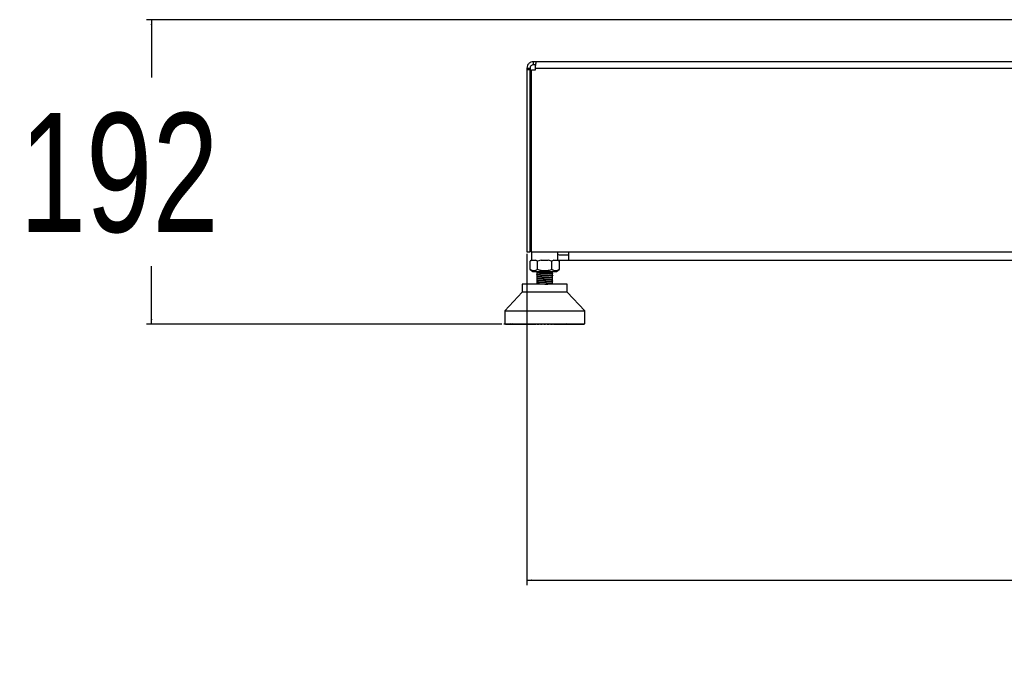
# Model space of a CAD drawing. Header units: millimetres. Extents: x 10 to 10348, y 8 to 8288.
# Tile 111 of 129: x 9106 to 9727, y 526 to 941. Entities that reach past the tile are written whole.
import ezdxf

# ---------------------------------------------------------------- set-up
doc = ezdxf.new("R2010")
doc.units = ezdxf.units.MM
doc.layers.add('COMPONENT_GEOMETRY', color=7, linetype='Continuous')
doc.styles.add('SLDTEXTSTYLE0', font='TXT', dxfattribs={"width": 0.75})
doc.dimstyles.new('SLDDIMSTYLE0', dxfattribs={"dimtxt": 75, "dimasz": 3.302, "dimexe": 0, "dimexo": 0.0625, "dimgap": 18.75, "dimtad": 0, "dimtih": 1, "dimtoh": 1, "dimdec": 1, "dimrnd": 1e-09, "dimzin": 12, "dimdsep": 46, "dimtxsty": 'SLDTEXTSTYLE0', "dimsah": 1, "dimcen": 0.09, "dimadec": 0, "dimazin": 3, "dimtfac": 1, "dimtdec": 1, "dimtofl": 0, "dimtmove": 0, "dimatfit": 3, "dimfxl": 1, "dimfrac": 2, "dimtolj": 1, "dimtzin": 12, "dimarcsym": 0})
doc.dimstyles.new('SLDDIMSTYLE1', dxfattribs={"dimtxt": 75, "dimasz": 3.302, "dimexe": 0, "dimexo": 0.0625, "dimgap": 18.75, "dimtad": 0, "dimtih": 1, "dimtoh": 1, "dimdec": 0, "dimrnd": 1e-09, "dimzin": 12, "dimdsep": 46, "dimtxsty": 'SLDTEXTSTYLE0', "dimsah": 1, "dimcen": 0.09, "dimadec": 0, "dimazin": 3, "dimtfac": 1, "dimtdec": 0, "dimtofl": 0, "dimtmove": 0, "dimatfit": 3, "dimfxl": 1, "dimfrac": 2, "dimtolj": 1, "dimtzin": 12, "dimarcsym": 0})

# ---------------------------------------------------------------- blocks, each defined once
blk = doc.blocks.new('_D_7')
at = {"layer": 'COMPONENT_GEOMETRY', "color": 7}
for p, q in [((9780.91, 941.4), (9185.76, 941.4)), ((9188.94, 941.4), (9188.94, 904.86)), ((9188.94, 749.25), (9188.94, 785.79)), ((9409.79, 749.25), (9185.76, 749.25))]:
    blk.add_line(p, q, dxfattribs=at)
for points in [[(9188.94, 941.4), (9188.43, 938.1), (9189.45, 938.1)], [(9188.94, 749.25), (9189.45, 752.55), (9188.43, 752.55)]]:
    blk.add_solid(points, dxfattribs=at)
at = {"layer": 'COMPONENT_GEOMETRY', "color": 7, "insert": (9105.81, 882.47), "char_height": 75, "attachment_point": 1, "style": 'SLDTEXTSTYLE0'}
blk.add_mtext('192', dxfattribs=at)
blk = doc.blocks.new('_D_8')
at = {"layer": 'COMPONENT_GEOMETRY', "color": 7}
for p, q in [((9425.68, 793.63), (9425.68, 584.58)), ((10333.68, 793.63), (10333.68, 584.58)), ((9425.68, 587.75), (9796.56, 587.75)), ((10333.68, 587.75), (9962.81, 587.75))]:
    blk.add_line(p, q, dxfattribs=at)
for points in [[(9425.68, 587.75), (9428.99, 587.24), (9428.99, 588.26)], [(10333.68, 587.75), (10330.38, 588.26), (10330.38, 587.24)]]:
    blk.add_solid(points, dxfattribs=at)
at = {"layer": 'COMPONENT_GEOMETRY', "color": 7, "insert": (9796.56, 624.9), "char_height": 75, "attachment_point": 1, "style": 'SLDTEXTSTYLE0'}
blk.add_mtext('908', dxfattribs=at)

msp = doc.modelspace()

# ---------------------------------------------------------------- linework, layer by layer
at = {"color": 7, "linetype": 'Continuous', "lineweight": 25}
for p, q in [((9429.68, 914.9), (9429.68, 912.9)), ((9431.68, 914.9), (9429.68, 914.9)), ((9431.26, 912.9), (9429.68, 912.9)), ((10327.68, 914.9), (9431.68, 914.9)), ((9425.68, 910.9), (9427.68, 910.9)), ((9425.68, 910.9), (9425.68, 909.7)), ((9425.68, 909.7), (9425.68, 794.9)), ((9427.68, 909.7), (9425.68, 909.7)), ((9427.68, 910.9), (9427.68, 909.7)), ((9427.68, 794.9), (9427.68, 909.7)), ((9428.5, 794.9), (9428.5, 909.7)), ((9428.5, 909.7), (9431.1, 909.7)), ((9431.1, 910.9), (10328.27, 910.9)), ((9431.1, 909.7), (9431.1, 910.9)), ((9431.1, 910.9), (9431.1, 910.9)), ((9425.68, 794.9), (9427.68, 794.9)), ((9428.5, 794.9), (10330.87, 794.9)), ((9428.66, 794.9), (9428.66, 789.75)), ((9445.16, 789.75), (9445.16, 794.9)), ((9428.66, 789.75), (9427.74, 789.03)), ((9428.91, 789.74), (9427.75, 789.03)), ((9427.75, 783.83), (9427.75, 789.03)), ((9431.16, 789.4), (9428.91, 789.4)), ((9432.33, 789.03), (9431.17, 789.74)), ((9434.66, 789.74), (9432.33, 789.03)), ((9432.33, 783.83), (9432.33, 789.03)), ((9439.16, 789.4), (9434.66, 789.4)), ((9441.5, 789.03), (9439.17, 789.74)), ((9442.66, 789.74), (9441.5, 789.03)), ((9441.5, 783.83), (9441.5, 789.03)), ((9444.91, 789.4), (9442.66, 789.4)), ((9446.08, 789.03), (9444.91, 789.74)), ((9446.08, 789.03), (9445.16, 789.75)), ((9446.18, 789.4), (9445.57, 789.43)), ((9446.08, 789.03), (9446.08, 783.83)), ((9451.93, 792.9), (9446.18, 792.9)), ((9451.93, 789.4), (9446.18, 789.4)), ((10307.43, 789.4), (9451.93, 789.4)), ((9427.74, 783.83), (9429.49, 782.46)), ((9429.49, 782.46), (9444.33, 782.46)), ((9431.91, 782.46), (9431.91, 781.83)), ((9441.91, 781.83), (9441.91, 782.46)), ((9444.33, 782.46), (9446.08, 783.83)), ((9431.85, 781.06), (9431.88, 781.05)), ((9431.91, 781.83), (9431.91, 780.78)), ((9441.91, 781.83), (9431.91, 781.83)), ((9431.91, 780.7), (9431.91, 779.48)), ((9431.91, 779.4), (9431.91, 778.17)), ((9431.91, 778.1), (9431.91, 776.87)), ((9431.91, 776.8), (9431.91, 775.57)), ((9441.91, 781.43), (9441.91, 781.83)), ((9441.91, 781.68), (9441.91, 781.75)), ((9441.91, 781.35), (9441.91, 781.43)), ((9441.91, 780.13), (9441.91, 781.35)), ((9441.91, 778.83), (9441.91, 780.05)), ((9441.91, 777.52), (9441.91, 778.73)), ((9441.91, 776.22), (9441.91, 777.45)), ((9441.92, 777.5), (9441.98, 777.49)), ((9441.93, 780.1), (9441.98, 780.09)), ((9441.93, 778.8), (9441.98, 778.79)), ((9441.93, 776.2), (9441.98, 776.18)), ((9422.74, 774.52), (9422.74, 769.41)), ((9436.91, 774.52), (9422.74, 774.52)), ((9431.85, 774.55), (9431.88, 774.54)), ((9431.91, 775.49), (9431.91, 774.52)), ((9451.09, 774.52), (9436.91, 774.52)), ((9441.91, 774.92), (9441.91, 776.14)), ((9441.91, 774.52), (9441.91, 774.84)), ((9441.93, 774.89), (9441.98, 774.88)), ((9451.09, 769.41), (9451.09, 774.52)), ((9422.74, 769.41), (9411.7, 757.6)), ((9451.09, 769.41), (9422.74, 769.41)), ((9462.12, 757.6), (9451.09, 769.41)), ((9411.7, 757.6), (9411.7, 749.57)), ((9411.7, 757.6), (9462.12, 757.6)), ((9462.12, 749.57), (9462.12, 757.6)), ((9411.7, 749.57), (9436.91, 749.57)), ((9412.04, 749.57), (9412.04, 749.41)), ((9412.04, 749.41), (9412.2, 749.25)), ((9412.09, 749.41), (9412.09, 749.57)), ((9412.26, 749.25), (9412.09, 749.41)), ((9412.09, 749.41), (9412.21, 749.41)), ((9412.2, 749.25), (9412.26, 749.25)), ((9412.21, 749.57), (9412.21, 749.41)), ((9412.21, 749.41), (9412.35, 749.25)), ((9412.26, 749.25), (9412.35, 749.25)), ((9412.35, 749.41), (9412.35, 749.57)), ((9412.35, 749.41), (9412.58, 749.41)), ((9412.53, 749.25), (9412.35, 749.41)), ((9412.35, 749.25), (9412.53, 749.25)), ((9412.53, 749.25), (9412.71, 749.25)), ((9412.58, 749.57), (9412.58, 749.41)), ((9412.58, 749.41), (9412.71, 749.25)), ((9412.71, 749.25), (9413.01, 749.25)), ((9412.82, 749.41), (9412.82, 749.57)), ((9413.01, 749.25), (9412.82, 749.41)), ((9412.82, 749.41), (9413.17, 749.41)), ((9413.01, 749.25), (9413.28, 749.25)), ((9413.17, 749.57), (9413.17, 749.41)), ((9413.17, 749.41), (9413.28, 749.25)), ((9413.28, 749.25), (9413.7, 749.25)), ((9413.49, 749.41), (9413.49, 749.57)), ((9413.49, 749.41), (9413.95, 749.41)), ((9413.7, 749.25), (9413.49, 749.41)), ((9413.7, 749.25), (9414.04, 749.25)), ((9413.95, 749.57), (9413.95, 749.41)), ((9413.95, 749.41), (9414.04, 749.25)), ((9414.04, 749.25), (9414.58, 749.25)), ((9414.37, 749.41), (9414.37, 749.57)), ((9414.37, 749.41), (9414.93, 749.41)), ((9414.58, 749.25), (9414.37, 749.41)), ((9414.58, 749.25), (9415, 749.25)), ((9414.93, 749.57), (9414.93, 749.41)), ((9414.93, 749.41), (9415, 749.25)), ((9415, 749.25), (9415.65, 749.25)), ((9415.43, 749.41), (9415.43, 749.57)), ((9415.43, 749.41), (9416.1, 749.41)), ((9415.65, 749.25), (9415.43, 749.41)), ((9415.65, 749.25), (9416.15, 749.25)), ((9416.1, 749.57), (9416.1, 749.41)), ((9416.1, 749.41), (9416.15, 749.25)), ((9416.15, 749.25), (9416.91, 749.25)), ((9416.68, 749.41), (9416.68, 749.57)), ((9416.68, 749.41), (9417.45, 749.41)), ((9416.91, 749.25), (9416.68, 749.41)), ((9416.91, 749.25), (9417.48, 749.25)), ((9417.45, 749.57), (9417.45, 749.41)), ((9417.45, 749.41), (9417.48, 749.25)), ((9417.48, 749.25), (9418.33, 749.25)), ((9418.11, 749.41), (9418.11, 749.57)), ((9418.33, 749.25), (9418.11, 749.41)), ((9418.11, 749.41), (9418.96, 749.41)), ((9418.33, 749.25), (9418.97, 749.25)), ((9418.96, 749.57), (9418.96, 749.41)), ((9418.96, 749.41), (9418.97, 749.25)), ((9418.97, 749.25), (9419.91, 749.25)), ((9419.69, 749.41), (9419.69, 749.57)), ((9419.69, 749.41), (9420.63, 749.41)), ((9419.91, 749.25), (9419.69, 749.41)), ((9419.91, 749.25), (9420.62, 749.25)), ((9420.63, 749.41), (9420.62, 749.25)), ((9420.62, 749.25), (9421.64, 749.25)), ((9420.63, 749.57), (9420.63, 749.41)), ((9421.42, 749.41), (9421.42, 749.57)), ((9421.42, 749.41), (9422.43, 749.41)), ((9421.64, 749.25), (9421.42, 749.41)), ((9421.64, 749.25), (9422.4, 749.25)), ((9422.43, 749.41), (9422.4, 749.25)), ((9422.4, 749.25), (9423.5, 749.25)), ((9422.43, 749.57), (9422.43, 749.41)), ((9423.28, 749.41), (9423.28, 749.57)), ((9423.5, 749.25), (9423.28, 749.41)), ((9423.28, 749.41), (9424.36, 749.41)), ((9423.5, 749.25), (9424.31, 749.25)), ((9424.36, 749.41), (9424.31, 749.25)), ((9424.31, 749.25), (9425.47, 749.25)), ((9424.36, 749.57), (9424.36, 749.41)), ((9425.26, 749.41), (9425.26, 749.57)), ((9425.47, 749.25), (9425.26, 749.41)), ((9425.26, 749.41), (9426.4, 749.41)), ((9425.47, 749.25), (9426.32, 749.25)), ((9426.4, 749.41), (9426.32, 749.25)), ((9426.32, 749.25), (9427.54, 749.25)), ((9426.4, 749.57), (9426.4, 749.41)), ((9427.34, 749.41), (9427.34, 749.57)), ((9427.34, 749.41), (9428.52, 749.41)), ((9427.54, 749.25), (9427.34, 749.41)), ((9427.54, 749.25), (9428.43, 749.25)), ((9428.52, 749.41), (9428.43, 749.25)), ((9428.43, 749.25), (9429.46, 749.25)), ((9428.52, 749.57), (9428.52, 749.41)), ((9429.46, 749.25), (9429.58, 749.28)), ((9429.5, 749.41), (9429.5, 749.57)), ((9429.5, 749.41), (9430.72, 749.41)), ((9429.69, 749.25), (9429.5, 749.41)), ((9429.69, 749.25), (9430.61, 749.25)), ((9430.72, 749.41), (9430.61, 749.25)), ((9430.61, 749.25), (9431.39, 749.25)), ((9430.72, 749.57), (9430.72, 749.41)), ((9430.72, 749.41), (9431.59, 749.41)), ((9431.39, 749.25), (9431.59, 749.41)), ((9431.59, 749.41), (9431.59, 749.57)), ((9431.72, 749.41), (9431.72, 749.57)), ((9431.9, 749.25), (9431.72, 749.41)), ((9431.72, 749.41), (9432.97, 749.41)), ((9431.9, 749.25), (9432.84, 749.25)), ((9432.97, 749.41), (9432.84, 749.25)), ((9432.84, 749.25), (9433.37, 749.25)), ((9432.97, 749.57), (9432.97, 749.41)), ((9432.97, 749.41), (9433.55, 749.41)), ((9433.37, 749.25), (9433.55, 749.41)), ((9433.55, 749.41), (9433.55, 749.57)), ((9433.99, 749.41), (9433.99, 749.57)), ((9434.16, 749.25), (9433.99, 749.41)), ((9433.99, 749.41), (9435.25, 749.41)), ((9434.16, 749.25), (9435.11, 749.25)), ((9435.25, 749.41), (9435.11, 749.25)), ((9435.11, 749.25), (9435.37, 749.25)), ((9435.25, 749.57), (9435.25, 749.41)), ((9435.25, 749.41), (9435.54, 749.41)), ((9435.37, 749.25), (9435.54, 749.41)), ((9435.54, 749.41), (9435.54, 749.57)), ((9436.28, 749.41), (9436.28, 749.57)), ((9436.44, 749.25), (9436.28, 749.41)), ((9436.28, 749.41), (9437.55, 749.41)), ((9436.44, 749.25), (9437.39, 749.25)), ((9436.91, 749.57), (9462.12, 749.57)), ((9437.55, 749.41), (9437.39, 749.25)), ((9437.55, 749.57), (9437.55, 749.41)), ((9438.28, 749.41), (9438.28, 749.57)), ((9438.28, 749.41), (9438.58, 749.41)), ((9438.46, 749.25), (9438.28, 749.41)), ((9438.46, 749.25), (9438.72, 749.25)), ((9438.58, 749.41), (9438.58, 749.57)), ((9438.58, 749.41), (9439.84, 749.41)), ((9438.72, 749.25), (9438.58, 749.41)), ((9438.72, 749.25), (9439.67, 749.25)), ((9439.84, 749.41), (9439.67, 749.25)), ((9439.84, 749.57), (9439.84, 749.41)), ((9440.28, 749.41), (9440.28, 749.57)), ((9440.46, 749.25), (9440.28, 749.41)), ((9440.28, 749.41), (9440.86, 749.41)), ((9440.46, 749.25), (9440.99, 749.25)), ((9440.86, 749.41), (9440.86, 749.57)), ((9440.99, 749.25), (9440.86, 749.41)), ((9440.86, 749.41), (9442.11, 749.41)), ((9440.99, 749.25), (9441.92, 749.25)), ((9442.11, 749.41), (9441.92, 749.25)), ((9442.11, 749.57), (9442.11, 749.41)), ((9442.24, 749.41), (9442.24, 749.57)), ((9442.44, 749.25), (9442.24, 749.41)), ((9442.24, 749.41), (9443.11, 749.41)), ((9442.44, 749.25), (9443.22, 749.25)), ((9443.11, 749.41), (9443.11, 749.57)), ((9443.22, 749.25), (9443.11, 749.41)), ((9443.11, 749.41), (9444.33, 749.41)), ((9443.22, 749.25), (9444.13, 749.25)), ((9444.33, 749.41), (9444.13, 749.25)), ((9444.36, 749.25), (9444.24, 749.28)), ((9444.33, 749.57), (9444.33, 749.41)), ((9444.36, 749.25), (9445.4, 749.25)), ((9445.31, 749.41), (9445.31, 749.57)), ((9445.31, 749.41), (9446.49, 749.41)), ((9445.4, 749.25), (9445.31, 749.41)), ((9445.4, 749.25), (9446.28, 749.25)), ((9446.49, 749.41), (9446.28, 749.25)), ((9446.28, 749.25), (9447.5, 749.25)), ((9446.49, 749.57), (9446.49, 749.41)), ((9447.43, 749.41), (9447.43, 749.57)), ((9447.43, 749.41), (9448.57, 749.41)), ((9447.5, 749.25), (9447.43, 749.41)), ((9447.5, 749.25), (9448.35, 749.25)), ((9448.57, 749.41), (9448.35, 749.25)), ((9448.35, 749.25), (9449.52, 749.25)), ((9448.57, 749.57), (9448.57, 749.41)), ((9449.47, 749.41), (9449.47, 749.57)), ((9449.52, 749.25), (9449.47, 749.41)), ((9449.47, 749.41), (9450.55, 749.41)), ((9449.52, 749.25), (9450.33, 749.25)), ((9450.55, 749.41), (9450.33, 749.25)), ((9450.33, 749.25), (9451.43, 749.25)), ((9450.55, 749.57), (9450.55, 749.41)), ((9451.39, 749.41), (9451.39, 749.57)), ((9451.43, 749.25), (9451.39, 749.41)), ((9451.39, 749.41), (9452.41, 749.41)), ((9451.43, 749.25), (9452.19, 749.25)), ((9452.41, 749.41), (9452.19, 749.25)), ((9452.19, 749.25), (9453.21, 749.25)), ((9452.41, 749.57), (9452.41, 749.41)), ((9453.2, 749.41), (9453.2, 749.57)), ((9453.2, 749.41), (9454.14, 749.41)), ((9453.21, 749.25), (9453.2, 749.41)), ((9453.21, 749.25), (9453.91, 749.25)), ((9454.14, 749.41), (9453.91, 749.25)), ((9453.91, 749.25), (9454.85, 749.25)), ((9454.14, 749.57), (9454.14, 749.41)), ((9454.85, 749.25), (9454.86, 749.41)), ((9454.85, 749.25), (9455.5, 749.25)), ((9454.86, 749.41), (9454.86, 749.57)), ((9454.86, 749.41), (9455.72, 749.41)), ((9455.72, 749.41), (9455.5, 749.25)), ((9455.5, 749.25), (9456.35, 749.25)), ((9455.72, 749.57), (9455.72, 749.41)), ((9456.35, 749.25), (9456.38, 749.41)), ((9456.35, 749.25), (9456.92, 749.25)), ((9456.38, 749.41), (9456.38, 749.57)), ((9456.38, 749.41), (9457.14, 749.41)), ((9457.14, 749.41), (9456.92, 749.25)), ((9456.92, 749.25), (9457.67, 749.25)), ((9457.14, 749.57), (9457.14, 749.41)), ((9457.67, 749.25), (9457.72, 749.41)), ((9457.67, 749.25), (9458.17, 749.25)), ((9457.72, 749.41), (9457.72, 749.57)), ((9457.72, 749.41), (9458.39, 749.41)), ((9458.39, 749.41), (9458.17, 749.25)), ((9458.17, 749.25), (9458.82, 749.25)), ((9458.39, 749.57), (9458.39, 749.41)), ((9458.82, 749.25), (9458.89, 749.41)), ((9458.82, 749.25), (9459.25, 749.25)), ((9458.89, 749.41), (9458.89, 749.57)), ((9458.89, 749.41), (9459.46, 749.41)), ((9459.46, 749.41), (9459.25, 749.25)), ((9459.25, 749.25), (9459.78, 749.25)), ((9459.46, 749.57), (9459.46, 749.41)), ((9459.78, 749.25), (9459.87, 749.41)), ((9459.78, 749.25), (9460.13, 749.25)), ((9459.87, 749.41), (9459.87, 749.57)), ((9459.87, 749.41), (9460.33, 749.41)), ((9460.33, 749.41), (9460.13, 749.25)), ((9460.13, 749.25), (9460.55, 749.25)), ((9460.33, 749.57), (9460.33, 749.41)), ((9460.55, 749.25), (9460.66, 749.41)), ((9460.55, 749.25), (9460.81, 749.25)), ((9460.66, 749.41), (9460.66, 749.57)), ((9460.66, 749.41), (9461.01, 749.41)), ((9461.01, 749.41), (9460.81, 749.25)), ((9460.81, 749.25), (9461.12, 749.25)), ((9461.01, 749.57), (9461.01, 749.41)), ((9461.12, 749.25), (9461.24, 749.41)), ((9461.12, 749.25), (9461.29, 749.25)), ((9461.24, 749.41), (9461.24, 749.57)), ((9461.24, 749.41), (9461.48, 749.41)), ((9461.48, 749.41), (9461.29, 749.25)), ((9461.29, 749.25), (9461.48, 749.25)), ((9461.48, 749.57), (9461.48, 749.41)), ((9461.48, 749.25), (9461.62, 749.41)), ((9461.48, 749.25), (9461.56, 749.25)), ((9461.74, 749.41), (9461.56, 749.25)), ((9461.56, 749.25), (9461.62, 749.25)), ((9461.62, 749.41), (9461.62, 749.57)), ((9461.62, 749.41), (9461.74, 749.41)), ((9461.62, 749.25), (9461.78, 749.41)), ((9461.74, 749.57), (9461.74, 749.41)), ((9461.78, 749.41), (9461.78, 749.57))]:
    msp.add_line(p, q, dxfattribs=at)
at = {"color": 8, "linetype": 'Continuous', "lineweight": 25}
for p, q in [((9412.04, 749.41), (9412.09, 749.41)), ((9412.21, 749.41), (9412.35, 749.41)), ((9412.58, 749.41), (9412.82, 749.41)), ((9413.17, 749.41), (9413.49, 749.41)), ((9413.95, 749.41), (9414.37, 749.41)), ((9414.93, 749.41), (9415.43, 749.41)), ((9416.1, 749.41), (9416.68, 749.41)), ((9417.45, 749.41), (9418.11, 749.41)), ((9418.96, 749.41), (9419.69, 749.41)), ((9420.63, 749.41), (9421.42, 749.41)), ((9422.43, 749.41), (9423.28, 749.41)), ((9424.36, 749.41), (9425.26, 749.41)), ((9426.4, 749.41), (9427.34, 749.41)), ((9428.52, 749.41), (9429.5, 749.41)), ((9444.33, 749.41), (9445.31, 749.41)), ((9446.49, 749.41), (9447.43, 749.41)), ((9448.57, 749.41), (9449.47, 749.41)), ((9450.55, 749.41), (9451.39, 749.41)), ((9452.41, 749.41), (9453.2, 749.41)), ((9454.14, 749.41), (9454.86, 749.41)), ((9455.72, 749.41), (9456.38, 749.41)), ((9457.14, 749.41), (9457.72, 749.41)), ((9458.39, 749.41), (9458.89, 749.41)), ((9459.46, 749.41), (9459.87, 749.41)), ((9460.33, 749.41), (9460.66, 749.41)), ((9461.01, 749.41), (9461.24, 749.41)), ((9461.48, 749.41), (9461.62, 749.41)), ((9461.74, 749.41), (9461.78, 749.41))]:
    msp.add_line(p, q, dxfattribs=at)
at = {"color": 7, "linetype": 'Continuous', "lineweight": 25, "flags": 128}
for points in [[(9451.93, 794.9), (9451.93, 794.63), (9451.93, 793.41), (9451.93, 792.29), (9451.93, 791.3), (9451.93, 790.49), (9451.93, 789.89), (9451.93, 789.52), (9451.93, 789.4)], [(9446.18, 792.9), (9445.6, 792.96), (9445.16, 793.08)]]:
    msp.add_lwpolyline(points, dxfattribs=at)
at = {"color": 7, "linetype": 'Continuous', "lineweight": 25}
for points, knots in [([(9429.68, 914.9), (9429.18, 914.84), (9428.4, 914.76), (9427.47, 914.26), (9426.84, 913.75), (9426.32, 913.12), (9425.82, 912.19), (9425.74, 911.41), (9425.68, 910.9)], [0, 0, 0, 0, 0.2411671, 0.369514, 0.5000048, 0.6304885, 0.7588327, 1, 1, 1, 1]), ([(9429.68, 912.9), (9429.56, 912.89), (9429.3, 912.88), (9428.8, 912.72), (9428.23, 912.35), (9427.86, 911.79), (9427.7, 911.28), (9427.69, 911.02), (9427.68, 910.9)], [0, 0, 0, 0, 0.116665, 0.240369, 0.500004, 0.759636, 0.883344, 1, 1, 1, 1]), ([(9431.1, 910.9), (9431.12, 911.41), (9431.15, 912.19), (9431.28, 913.12), (9431.39, 913.75), (9431.5, 914.26), (9431.63, 914.76), (9431.66, 914.84), (9431.68, 914.9)], [0, 0, 0, 0, 0.241167, 0.369511, 0.499995, 0.630486, 0.758833, 1, 1, 1, 1]), ([(9432.33, 783.83), (9431.93, 783.55), (9431.19, 783.03), (9430.04, 782.79), (9428.89, 783.03), (9428.15, 783.55), (9427.75, 783.83)], [0, 0, 0, 0, 0.268507, 0.5, 0.731493, 1, 1, 1, 1]), ([(9441.5, 783.83), (9440.7, 783.55), (9439.21, 783.03), (9436.91, 782.79), (9434.61, 783.03), (9433.13, 783.55), (9432.33, 783.83)], [0, 0, 0, 0, 0.268509, 0.5, 0.731495, 1, 1, 1, 1]), ([(9446.08, 783.83), (9445.68, 783.55), (9444.94, 783.03), (9443.79, 782.79), (9442.64, 783.03), (9441.89, 783.55), (9441.5, 783.83)], [0, 0, 0, 0, 0.268508, 0.500003, 0.731498, 1, 1, 1, 1]), ([(9431.92, 780.7), (9431.92, 780.7), (9431.88, 780.72), (9432, 780.74), (9432.29, 780.79), (9432.92, 780.84), (9433.72, 780.88), (9434.18, 780.91)], [0, 0, 0, 0, 0.018206, 0.208386, 0.386338, 0.644086, 1, 1, 1, 1]), ([(9441.88, 781.37), (9441.88, 781.36), (9441.9, 781.34), (9441.55, 781.3), (9441, 781.26), (9440.22, 781.21), (9439.23, 781.16), (9438.07, 781.11), (9436.8, 781.06), (9435.48, 781.01), (9434.23, 780.95), (9433.12, 780.89), (9432.32, 780.83), (9431.89, 780.79), (9431.9, 780.76), (9431.91, 780.75)], [0, 0, 0, 0, 0.047753, 0.116946, 0.189117, 0.26428, 0.342266, 0.42323, 0.507174, 0.593917, 0.683704, 0.77636, 0.871908, 0.971987, 1, 1, 1, 1]), ([(9441.93, 780.07), (9441.89, 780.06), (9441.82, 780.02), (9441.18, 779.97), (9440.16, 779.9), (9438.83, 779.84), (9437.34, 779.78), (9435.81, 779.72), (9434.38, 779.66), (9433.17, 779.59), (9432.32, 779.53), (9431.89, 779.48), (9431.9, 779.46), (9431.91, 779.45)], [0, 0, 0, 0, 0.0741781, 0.1736511, 0.2731003, 0.3725166, 0.4720186, 0.5713903, 0.670909, 0.7702811, 0.8697807, 0.9691974, 1, 1, 1, 1]), ([(9441.93, 778.77), (9441.89, 778.76), (9441.81, 778.72), (9441.17, 778.66), (9440.15, 778.6), (9438.82, 778.54), (9437.33, 778.48), (9435.8, 778.42), (9434.37, 778.35), (9433.16, 778.29), (9432.31, 778.23), (9431.89, 778.18), (9431.9, 778.16), (9431.91, 778.15)], [0, 0, 0, 0, 0.074374, 0.174144, 0.273762, 0.37352, 0.473175, 0.572884, 0.672601, 0.772251, 0.872011, 0.971627, 1, 1, 1, 1]), ([(9441.92, 777.47), (9441.88, 777.45), (9441.8, 777.42), (9441.17, 777.36), (9440.14, 777.3), (9438.81, 777.24), (9437.32, 777.18), (9435.79, 777.11), (9434.36, 777.05), (9433.15, 776.99), (9432.31, 776.93), (9431.89, 776.88), (9431.9, 776.85), (9431.91, 776.85)], [0, 0, 0, 0, 0.071981, 0.172123, 0.272214, 0.372403, 0.472459, 0.572661, 0.67272, 0.7729, 0.873008, 0.973134, 1, 1, 1, 1]), ([(9441.92, 776.17), (9441.89, 776.15), (9441.81, 776.12), (9441.16, 776.06), (9440.13, 776), (9438.8, 775.94), (9437.31, 775.87), (9435.78, 775.81), (9434.35, 775.75), (9433.14, 775.69), (9432.3, 775.63), (9431.88, 775.58), (9431.9, 775.55), (9431.9, 775.55)], [0, 0, 0, 0, 0.0747597, 0.1743146, 0.2739999, 0.3735979, 0.473231, 0.5728885, 0.6724651, 0.7721618, 0.871711, 0.9714103, 1, 1, 1, 1]), ([(9431.92, 776.8), (9431.93, 776.81), (9431.98, 776.85), (9432.5, 776.9), (9433.35, 776.96), (9433.9, 776.99), (9434.18, 777)], [0, 0, 0, 0, 0.1825597, 0.5817783, 0.793968, 1, 1, 1, 1]), ([(9434.18, 779.68), (9434.11, 779.68), (9433.57, 779.65), (9432.65, 779.59), (9432.15, 779.54), (9431.96, 779.51), (9431.98, 779.5), (9432, 779.49)], [0, 0, 0, 0, 0.05003, 0.42443, 0.847782, 0.871953, 1, 1, 1, 1]), ([(9432.01, 779.4), (9431.99, 779.41), (9431.94, 779.45), (9432.68, 779.52), (9433.68, 779.58), (9434.18, 779.6)], [0, 0, 0, 0, 0.202677, 0.60538, 1, 1, 1, 1]), ([(9432.01, 778.1), (9431.99, 778.11), (9431.95, 778.15), (9432.69, 778.22), (9433.69, 778.28), (9434.18, 778.3)], [0, 0, 0, 0, 0.208203, 0.609191, 1, 1, 1, 1]), ([(9434.18, 777.08), (9433.69, 777.05), (9432.93, 777.01), (9432.31, 776.96), (9431.97, 776.92), (9432, 776.9), (9432, 776.89)], [0, 0, 0, 0, 0.407072, 0.631686, 0.868734, 1, 1, 1, 1]), ([(9434.18, 780.98), (9433.83, 780.96), (9433.37, 780.94), (9432.96, 780.91), (9432.45, 780.88), (9431.98, 780.84), (9432.01, 780.8), (9432.01, 780.79)], [0, 0, 0, 0, 0.287548, 0.377037, 0.4301, 0.858494, 1, 1, 1, 1]), ([(9432, 780.74), (9432.04, 780.73), (9432.09, 780.72), (9432.23, 780.7), (9432.26, 780.7)], [0, 0, 0, 0, 0.768315, 1, 1, 1, 1]), ([(9434.18, 778.38), (9433.68, 778.35), (9432.69, 778.3), (9431.98, 778.23), (9432.01, 778.2), (9432.01, 778.19)], [0, 0, 0, 0, 0.426522, 0.853044, 1, 1, 1, 1]), ([(9441.91, 781.43), (9441.89, 781.41), (9441.83, 781.37), (9441.18, 781.31), (9439.81, 781.23), (9438.47, 781.17), (9437.19, 781.11), (9435.84, 781.06), (9434.77, 781.01), (9434.18, 780.98)], [0, 0, 0, 0, 0.095933, 0.269311, 0.451993, 0.634616, 0.665878, 0.817592, 1, 1, 1, 1]), ([(9434.18, 780.91), (9434.76, 780.93), (9435.38, 780.96), (9436.66, 781.02), (9438, 781.07), (9439.5, 781.14), (9440.34, 781.18), (9440.79, 781.21), (9441.36, 781.25), (9441.81, 781.29), (9441.86, 781.33), (9441.87, 781.34)], [0, 0, 0, 0, 0.188947, 0.199289, 0.378208, 0.567423, 0.662172, 0.695053, 0.757505, 0.940943, 1, 1, 1, 1]), ([(9441.89, 780.13), (9441.88, 780.11), (9441.85, 780.07), (9441.43, 780.03), (9440.72, 779.98), (9439.94, 779.94), (9438.8, 779.88), (9437.54, 779.83), (9435.95, 779.76), (9434.77, 779.71), (9434.18, 779.68)], [0, 0, 0, 0, 0.092811, 0.269348, 0.280262, 0.45182, 0.570013, 0.634964, 0.817442, 1, 1, 1, 1]), ([(9434.18, 779.6), (9434.76, 779.63), (9435.93, 779.69), (9437.58, 779.75), (9438.86, 779.81), (9440.02, 779.86), (9440.84, 779.91), (9441.49, 779.96), (9441.84, 780), (9441.85, 780.03), (9441.86, 780.04)], [0, 0, 0, 0, 0.1855458, 0.3761562, 0.4565074, 0.5728216, 0.7532777, 0.7853199, 0.9418314, 1, 1, 1, 1]), ([(9441.82, 778.82), (9441.84, 778.81), (9441.89, 778.79), (9441.57, 778.74), (9440.98, 778.69), (9439.8, 778.62), (9437.97, 778.54), (9436.51, 778.48), (9435.56, 778.44), (9434.93, 778.42), (9434.46, 778.39), (9434.18, 778.38)], [0, 0, 0, 0, 0.086271, 0.178001, 0.269718, 0.452144, 0.634455, 0.816719, 0.848651, 0.90864, 1, 1, 1, 1]), ([(9434.18, 778.3), (9434.2, 778.3), (9434.45, 778.32), (9435.04, 778.34), (9435.98, 778.39), (9437.03, 778.43), (9438.32, 778.48), (9439.81, 778.55), (9441.24, 778.63), (9441.63, 778.68), (9441.83, 778.71)], [0, 0, 0, 0, 0.00942, 0.090257, 0.20162, 0.310537, 0.409605, 0.597688, 0.800315, 1, 1, 1, 1]), ([(9441.82, 777.52), (9441.85, 777.51), (9441.88, 777.49), (9441.67, 777.45), (9441.17, 777.4), (9440.25, 777.35), (9439.16, 777.29), (9437.93, 777.24), (9435.95, 777.16), (9434.77, 777.1), (9434.18, 777.08)], [0, 0, 0, 0, 0.086368, 0.105547, 0.269194, 0.451784, 0.462131, 0.634726, 0.817364, 1, 1, 1, 1]), ([(9434.18, 777), (9434.27, 777.01), (9434.5, 777.02), (9434.89, 777.03), (9435.4, 777.06), (9435.85, 777.08), (9436.25, 777.09), (9436.65, 777.11), (9437.24, 777.13), (9437.85, 777.16), (9438.42, 777.18), (9438.88, 777.2), (9439.32, 777.22), (9439.63, 777.24), (9439.96, 777.26), (9440.34, 777.28), (9440.76, 777.3), (9441.38, 777.35), (9441.87, 777.39), (9441.83, 777.42), (9441.82, 777.43)], [0, 0, 0, 0, 0.0329121, 0.0755472, 0.1278958, 0.1899611, 0.2098963, 0.2482271, 0.304941, 0.3800167, 0.4274991, 0.4749823, 0.5224722, 0.5699576, 0.5806296, 0.6392121, 0.7101893, 0.7597362, 0.9484027, 1, 1, 1, 1]), ([(9441.84, 776.22), (9441.85, 776.21), (9441.88, 776.17), (9441.32, 776.12), (9440.64, 776.07), (9440.17, 776.04), (9439.4, 776), (9437.97, 775.94), (9435.95, 775.86), (9434.77, 775.8), (9434.18, 775.77)], [0, 0, 0, 0, 0.086843, 0.26931, 0.360747, 0.392417, 0.45267, 0.635027, 0.817445, 1, 1, 1, 1]), ([(9441.91, 776.55), (9441.9, 776.53), (9441.86, 776.49), (9441.4, 776.45), (9441.1, 776.43)], [0, 0, 0, 0, 0.322497, 1, 1, 1, 1]), ([(9441.91, 781.35), (9441.91, 781.35), (9441.94, 781.37), (9441.87, 781.38), (9441.81, 781.39)], [0, 0, 0, 0, 0.050328, 1, 1, 1, 1]), ([(9432.01, 775.49), (9431.99, 775.51), (9431.95, 775.55), (9432.58, 775.61), (9433.38, 775.66), (9433.92, 775.69), (9434.11, 775.7), (9434.18, 775.7)], [0, 0, 0, 0, 0.208005, 0.582324, 0.857016, 0.950544, 1, 1, 1, 1]), ([(9434.18, 775.77), (9433.66, 775.75), (9433.15, 775.72), (9432.77, 775.69), (9432.72, 775.69), (9432.37, 775.66), (9432.19, 775.64), (9432.02, 775.61)], [0, 0, 0, 0, 0.49966, 0.501692, 0.518684, 0.566779, 1, 1, 1, 1]), ([(9434.18, 775.7), (9434.77, 775.73), (9435.65, 775.77), (9436.75, 775.81), (9437.4, 775.84), (9438.37, 775.88), (9439.8, 775.94), (9441.22, 776.02), (9441.72, 776.08), (9441.89, 776.12), (9441.87, 776.13), (9441.87, 776.13)], [0, 0, 0, 0, 0.18873, 0.283334, 0.316049, 0.378389, 0.567027, 0.755737, 0.944597, 0.977676, 1, 1, 1, 1]), ([(9441.82, 774.92), (9441.84, 774.91), (9441.9, 774.87), (9441.42, 774.82), (9440.69, 774.77), (9439.73, 774.72), (9438.54, 774.66), (9437.26, 774.61), (9436.32, 774.57), (9435.51, 774.53), (9435.27, 774.52)], [0, 0, 0, 0, 0.09708, 0.30266, 0.328271, 0.508841, 0.714449, 0.726476, 0.92013, 1, 1, 1, 1]), ([(9441.93, 774.87), (9441.89, 774.85), (9441.82, 774.82), (9441.24, 774.76), (9440.36, 774.71), (9439.26, 774.65), (9438.05, 774.6), (9436.99, 774.56), (9436.36, 774.53), (9436.15, 774.52)], [0, 0, 0, 0, 0.130722, 0.299269, 0.462693, 0.620523, 0.773137, 0.920429, 1, 1, 1, 1]), ([(9437.06, 774.52), (9437.36, 774.54), (9437.69, 774.55), (9438.61, 774.59), (9439.62, 774.63), (9440.58, 774.69), (9441.36, 774.74), (9441.87, 774.79), (9441.83, 774.82), (9441.82, 774.83)], [0, 0, 0, 0, 0.119654, 0.134193, 0.387057, 0.560329, 0.655244, 0.922051, 1, 1, 1, 1])]:
    msp.add_open_spline(points, degree=3, knots=knots, dxfattribs=at)
at = {"layer": 'COMPONENT_GEOMETRY', "color": 7}
msp.add_line((9412.7, 749.25), (9411.06, 749.25), dxfattribs=at)

# ---------------------------------------------------------------- dimensions: what is measured, and where the dimension line sits
dim = msp.add_linear_dim(base=(9188.94, 941.4), p1=(9411.06, 749.25), p2=(9782.18, 941.4), angle=90, dimstyle='SLDDIMSTYLE1', dxfattribs=at)
dim.commit()
dim.dimension.update_dxf_attribs({"geometry": '_D_7', "text_midpoint": (9188.94, 845.33), "dimtype": 160})
dim = msp.add_linear_dim(base=(10333.68, 587.75), p1=(9425.68, 794.9), p2=(10333.68, 794.9), dimstyle='SLDDIMSTYLE0', dxfattribs=at)
dim.commit()
dim.dimension.update_dxf_attribs({"geometry": '_D_8', "text_midpoint": (9879.68, 587.75), "dimtype": 160})

doc.saveas('drawing.dxf')
